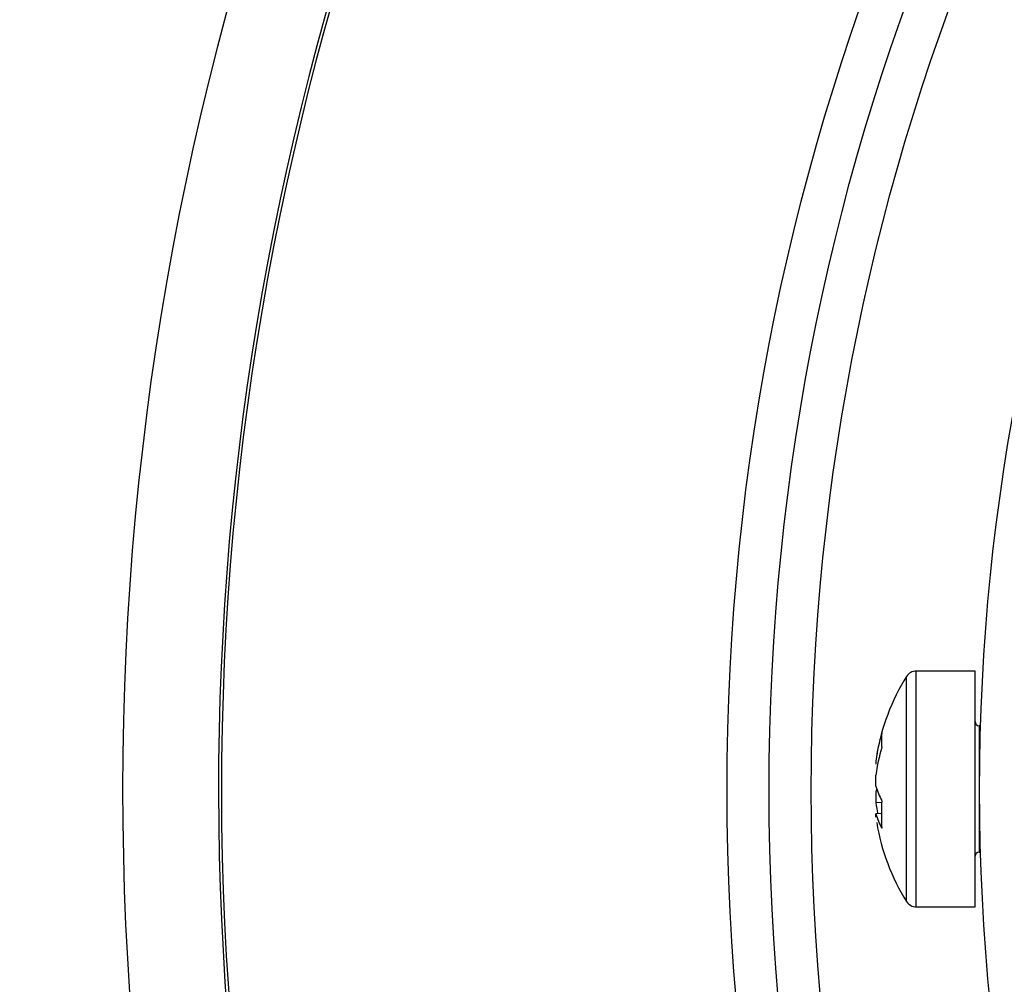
# Model space of a CAD drawing. Header units: millimetres. Extents: x 570 to 981, y 326 to 757.
# Tile 49 of 71: x 618 to 630, y 670 to 681. Entities that reach past the tile are written whole.
import ezdxf

# ---------------------------------------------------------------- set-up
doc = ezdxf.new("R2010")
doc.units = ezdxf.units.MM

msp = doc.modelspace()

# ---------------------------------------------------------------- linework, layer by layer
at = {"color": 7, "linetype": 'Continuous', "lineweight": 25}
for p, q in [((629.748, 673.315), (629.049, 673.315)), ((629.748, 671.266), (629.748, 673.315)), ((629.814, 672.665), (629.798, 672.665)), ((628.571, 672.251), (628.571, 672.209)), ((628.571, 671.948), (628.571, 672.079)), ((628.571, 671.881), (628.571, 671.75)), ((628.642, 671.755), (628.571, 671.75)), ((628.642, 671.623), (628.571, 671.62)), ((628.571, 671.579), (628.571, 671.62)), ((629.748, 670.515), (629.748, 671.266)), ((629.798, 671.165), (629.813, 671.165)), ((629.049, 670.515), (629.748, 670.515))]:
    msp.add_line(p, q, dxfattribs=at)
at = {"color": 8, "linetype": 'Continuous', "lineweight": 25}
for p, q in [((629.049, 671.266), (629.049, 673.315)), ((628.935, 671.295), (628.935, 673.252)), ((629.798, 672.665), (629.798, 671.567)), ((629.798, 671.567), (629.798, 671.165)), ((628.935, 670.577), (628.935, 671.295)), ((629.049, 670.515), (629.049, 671.266))]:
    msp.add_line(p, q, dxfattribs=at)
at = {"color": 7, "linetype": 'Continuous', "lineweight": 25, "flags": 128}
msp.add_lwpolyline([(628.58, 671.915), (628.576, 671.903), (628.571, 671.881)], dxfattribs=at)
at = {"color": 7, "linetype": 'Continuous', "lineweight": 25}
for radius in [85, 84, 82.5, 28, 27.5, 27, 25]:
    msp.add_circle((654.802, 671.901), radius, dxfattribs=at)
for centre, radius, start, end in [((654.802, 671.901), 34, 110.995, 193.981), ((629.049, 673.18), 0.135, 90, 147.664), ((631.048, 671.915), 2.5, 147.664, 170.8058), ((629.798, 672.715), 0.05, 180, 270), ((630.542, 671.996), 1.988, 162.9507, 172.6538), ((629.225, 672.493), 0.59, 171.6467, 188.3533), ((630.542, 671.825), 1.988, 162.9507, 172.6538), ((629.196, 672.106), 0.645, 194.1862, 210.761), ((630.787, 671.612), 2.152, 175.63, 184.37), ((630.53, 672.002), 1.976, 187.332, 191.1577), ((629.196, 671.778), 0.645, 194.1862, 210.761), ((631.048, 671.915), 2.5, 189.1942, 212.336), ((629.798, 671.115), 0.05, 90, 180), ((629.049, 670.65), 0.135, 212.336, 270)]:
    msp.add_arc(centre, radius, start, end, dxfattribs=at)
at = {"color": 8, "linetype": 'Continuous', "lineweight": 25}
for radius, start, end in [(35.179, 153.5323, 195.8699), (34.04, 153.5323, 193.9948), (35.179, 200.994, 14.0423)]:
    msp.add_arc((654.802, 671.901), radius, start, end, dxfattribs=at)

doc.saveas('drawing.dxf')
